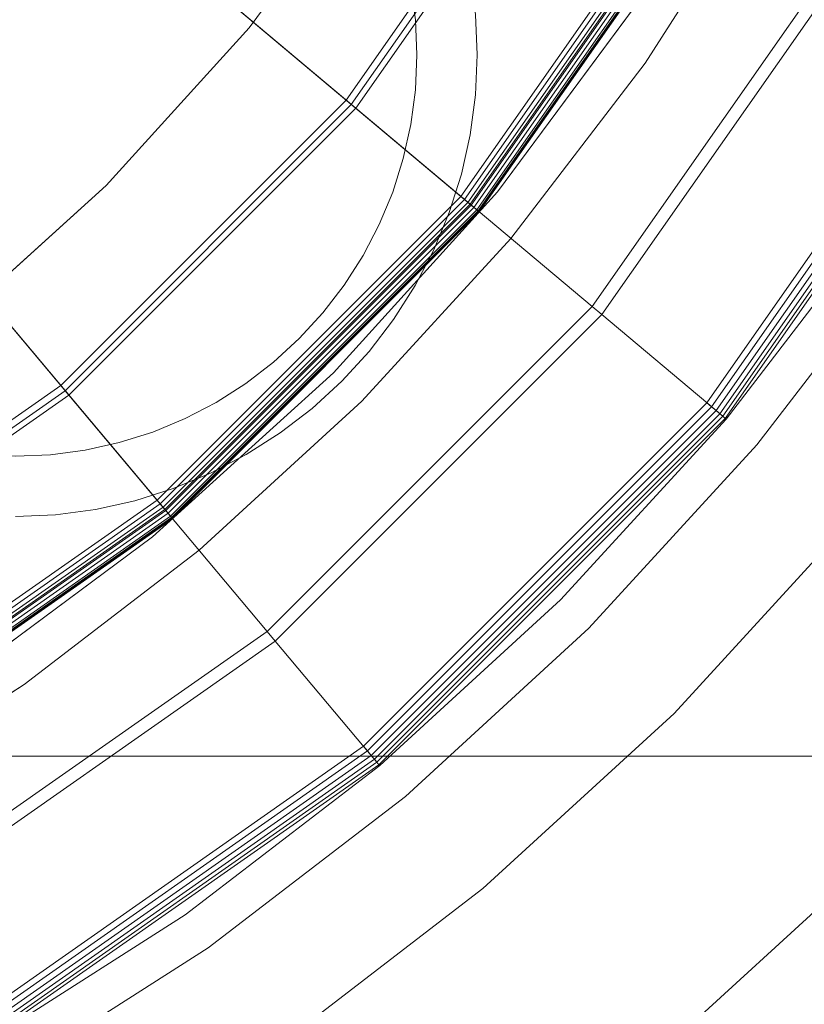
# Model space of a CAD drawing. Header units: inches. Extents: x -412 to -304, y -62 to 18.
# Tile 109 of 256: x -357.364 to -356.979, y -48.231 to -47.748. Entities that reach past the tile are written whole.
import ezdxf

# ---------------------------------------------------------------- set-up
doc = ezdxf.new("R2010")
doc.units = ezdxf.units.IN
doc.header["$LTSCALE"] = 32
doc.header["$MEASUREMENT"] = 0
for name, color, linetype, lineweight in [('Black', 7, 'Continuous', 18), ('DashLine', 7, 'Continuous', 13), ('Drawing', 7, 'Continuous', 18), ('Metal_HtAdjMech', 7, 'Continuous', 18), ('Metal_MP', 7, 'Continuous', 5), ('None', 7, 'Continuous', 18), ('SolidLine', 7, 'Continuous', 15), ('TIMotion-Frame', 7, 'Continuous', 18), ('Wood_1-H', 7, 'Continuous', 13)]:
    doc.layers.add(name, color=color, linetype=linetype, lineweight=lineweight)

# ---------------------------------------------------------------- blocks, each defined once
blk = doc.blocks.new('Group-20')
at = {"layer": 'Black'}
for points in [[(-34.54794, 16.53613, 28.9791), (34.54794, 16.53613, 28.9791), (34.54794, -16.53613, 28.9791), (-34.54794, -16.53613, 28.9791)], [(-34.54794, 16.53613, 27.70079), (34.54794, 16.53613, 27.70079), (34.54794, -16.53613, 27.70079), (-34.54794, -16.53613, 27.70079)]]:
    blk.add_3dface(points, dxfattribs=at)
at = {"layer": 'Wood_1-H'}
for points in [[(-35.96494, 17.95313, 28.99879), (35.96494, 17.95313, 28.99879), (35.96494, -17.95313, 28.99879), (-35.96494, -17.95313, 28.99879)], [(-35.96494, 17.95313, 28.9791), (35.96494, 17.95313, 28.9791), (35.96494, -17.95313, 28.9791), (-35.96494, -17.95313, 28.9791)]]:
    blk.add_3dface(points, dxfattribs=at)
blk = doc.blocks.new('MPHtAdjColumn (3D)')
at = {"layer": 'Metal_HtAdjMech'}
for points in [[(-0.88536, 1.05513, 23.66289), (-0.68868, 1.19284, 23.66289), (-0.68789, 1.19147, 23.65699), (-0.88434, 1.05391, 23.65699)], [(-0.88536, 1.05513, 23.69544), (-0.68868, 1.19284, 23.69544), (-0.68868, 1.19284, 23.66289), (-0.88536, 1.05513, 23.66289)], [(-0.88434, 1.05391, 23.70135), (-0.68789, 1.19147, 23.70135), (-0.68868, 1.19284, 23.69544), (-0.88536, 1.05513, 23.69544)], [(-0.88434, 1.05391, 23.65699), (-0.68789, 1.19147, 23.65699), (-0.68696, 1.18984, 23.65454), (-0.88313, 1.05248, 23.65454)], [(-0.88156, 1.0506, 23.70567), (-0.68573, 1.18773, 23.70567), (-0.68789, 1.19147, 23.70135), (-0.88434, 1.05391, 23.70135)], [(-0.88313, 1.05248, 23.65454), (-0.68696, 1.18984, 23.65454), (-0.68573, 1.18773, 23.65267), (-0.88156, 1.0506, 23.65267)], [(-0.88156, 1.0506, 23.65267), (-0.68573, 1.18773, 23.65267), (-0.68431, 1.18526, 23.65149), (-0.87973, 1.04842, 23.65149)], [(-0.83454, 0.99457, 23.74793), (-0.64916, 1.12437, 23.74793), (-0.68573, 1.18773, 23.70567), (-0.88156, 1.0506, 23.70567)], [(-0.87973, 1.04842, 23.65149), (-0.68431, 1.18526, 23.65149), (-0.68278, 1.18261, 23.65108), (-0.87777, 1.04608, 23.65108)], [(-0.83055, 0.98981, 23.74951), (-0.64605, 1.119, 23.74951), (-0.64916, 1.12437, 23.74793), (-0.83454, 0.99457, 23.74793)], [(0, 0, 23.74951), (-0.64605, 1.119, 23.74951), (-0.83055, 0.98981, 23.74951)], [(-1.05513, 0.88536, 23.66289), (-0.88536, 1.05513, 23.66289), (-0.88434, 1.05391, 23.65699), (-1.05391, 0.88434, 23.65699)], [(-1.05513, 0.88536, 23.69544), (-0.88536, 1.05513, 23.69544), (-0.88536, 1.05513, 23.66289), (-1.05513, 0.88536, 23.66289)], [(-1.05391, 0.88434, 23.70135), (-0.88434, 1.05391, 23.70135), (-0.88536, 1.05513, 23.69544), (-1.05513, 0.88536, 23.69544)], [(-1.05391, 0.88434, 23.65699), (-0.88434, 1.05391, 23.65699), (-0.88313, 1.05248, 23.65454), (-1.05248, 0.88313, 23.65454)], [(-1.0506, 0.88156, 23.70567), (-0.88156, 1.0506, 23.70567), (-0.88434, 1.05391, 23.70135), (-1.05391, 0.88434, 23.70135)], [(-1.05248, 0.88313, 23.65454), (-0.88313, 1.05248, 23.65454), (-0.88156, 1.0506, 23.65267), (-1.0506, 0.88156, 23.65267)], [(-1.0506, 0.88156, 23.65267), (-0.88156, 1.0506, 23.65267), (-0.87973, 1.04842, 23.65149), (-1.04842, 0.87973, 23.65149)], [(-0.99457, 0.83454, 23.74793), (-0.83454, 0.99457, 23.74793), (-0.88156, 1.0506, 23.70567), (-1.0506, 0.88156, 23.70567)], [(-1.04842, 0.87973, 23.65149), (-0.87973, 1.04842, 23.65149), (-0.87777, 1.04608, 23.65108), (-1.04608, 0.87777, 23.65108)], [(-0.98981, 0.83055, 23.74951), (-0.83055, 0.98981, 23.74951), (-0.83454, 0.99457, 23.74793), (-0.99457, 0.83454, 23.74793)], [(0, 0, 23.74951), (-0.83055, 0.98981, 23.74951), (-0.98981, 0.83055, 23.74951)], [(-1.19284, 0.68868, 23.66289), (-1.05513, 0.88536, 23.66289), (-1.05391, 0.88434, 23.65699), (-1.19147, 0.68789, 23.65699)], [(-1.19284, 0.68868, 23.69544), (-1.05513, 0.88536, 23.69544), (-1.05513, 0.88536, 23.66289), (-1.19284, 0.68868, 23.66289)], [(-1.19147, 0.68789, 23.70135), (-1.05391, 0.88434, 23.70135), (-1.05513, 0.88536, 23.69544), (-1.19284, 0.68868, 23.69544)], [(-1.19147, 0.68789, 23.65699), (-1.05391, 0.88434, 23.65699), (-1.05248, 0.88313, 23.65454), (-1.18984, 0.68696, 23.65454)], [(-1.18773, 0.68573, 23.70567), (-1.0506, 0.88156, 23.70567), (-1.05391, 0.88434, 23.70135), (-1.19147, 0.68789, 23.70135)], [(-1.18984, 0.68696, 23.65454), (-1.05248, 0.88313, 23.65454), (-1.0506, 0.88156, 23.65267), (-1.18773, 0.68573, 23.65267)], [(-1.18773, 0.68573, 23.65267), (-1.0506, 0.88156, 23.65267), (-1.04842, 0.87973, 23.65149), (-1.18526, 0.68431, 23.65149)], [(-1.12437, 0.64916, 23.74793), (-0.99457, 0.83454, 23.74793), (-1.0506, 0.88156, 23.70567), (-1.18773, 0.68573, 23.70567)], [(-1.18526, 0.68431, 23.65149), (-1.04842, 0.87973, 23.65149), (-1.04608, 0.87777, 23.65108), (-1.18261, 0.68278, 23.65108)], [(-1.119, 0.64605, 23.74951), (-0.98981, 0.83055, 23.74951), (-0.99457, 0.83454, 23.74793), (-1.12437, 0.64916, 23.74793)], [(0, 0, 23.74951), (-0.98981, 0.83055, 23.74951), (-1.119, 0.64605, 23.74951)]]:
    blk.add_3dface(points, dxfattribs=at)
for points, invisible_edges in [([(-0.79036, 1.12875, 2.90305), (-0.68898, 1.19334, 2.90305), (-0.70711, 0.90396, 2.90305), (-0.72426, 0.90321, 2.90305)], 10), ([(-0.71133, 1.01588, 23.65108), (-0.62008, 1.07401, 23.65108), (-0.68898, 1.19334, 23.65108), (-0.79036, 1.12875, 23.65108)], 10), ([(-0.68995, 0.90321, 2.90305), (-0.70711, 0.90396, 2.90305), (-0.68898, 1.19334, 2.90305)], 10), ([(-0.88573, 1.05557, 2.90305), (-0.79036, 1.12875, 2.90305), (-0.75806, 0.89725, 2.90305), (-0.77443, 0.89209, 2.90305)], 10), ([(-0.88573, 1.05557, 2.90305), (-0.88573, 1.05557, 23.65108), (-0.79036, 1.12875, 23.65108), (-0.79036, 1.12875, 2.90305)], 5), ([(-0.79036, 1.12875, 23.65108), (-0.88573, 1.05557, 23.65108), (-0.79716, 0.95002, 23.65108), (-0.71133, 1.01588, 23.65108)], 10), ([(-0.72426, 0.90321, 2.90305), (-0.74129, 0.90097, 2.90305), (-0.79036, 1.12875, 2.90305)], 10), ([(-0.74129, 0.90097, 2.90305), (-0.75806, 0.89725, 2.90305), (-0.79036, 1.12875, 2.90305)], 10), ([(-0.68995, 0.90321, 3.18202), (-0.67292, 0.90097, 3.18202), (-0.62008, 1.07401, 3.18202), (-0.71133, 1.01588, 3.18202)], 10), ([(-0.62008, 1.07401, 3.18202), (-0.62008, 1.07401, 23.65108), (-0.71133, 1.01588, 23.65108), (-0.71133, 1.01588, 3.18202)], 5), ([(-0.97436, 0.97436, 2.90305), (-0.88573, 1.05557, 2.90305), (-0.82002, 0.86836, 2.90305), (-0.83364, 0.8579, 2.90305)], 10), ([(-0.97436, 0.97436, 2.90305), (-0.97436, 0.97436, 23.65108), (-0.88573, 1.05557, 23.65108), (-0.88573, 1.05557, 2.90305)], 5), ([(-0.87692, 0.87692, 23.65108), (-0.79716, 0.95002, 23.65108), (-0.88573, 1.05557, 23.65108), (-0.97436, 0.97436, 23.65108)], 10), ([(-0.88573, 1.05557, 2.90305), (-0.7903, 0.88551, 2.90305), (-0.80553, 0.87758, 2.90305)], 9), ([(-0.77443, 0.89209, 2.90305), (-0.7903, 0.88551, 2.90305), (-0.88573, 1.05557, 2.90305)], 10), ([(-0.80553, 0.87758, 2.90305), (-0.82002, 0.86836, 2.90305), (-0.88573, 1.05557, 2.90305)], 10), ([(-0.75806, 0.89725, 3.18202), (-0.74129, 0.90097, 3.18202), (-0.71133, 1.01588, 3.18202), (-0.79716, 0.95002, 3.18202)], 10), ([(-0.71133, 1.01588, 3.18202), (-0.71133, 1.01588, 23.65108), (-0.79716, 0.95002, 23.65108), (-0.79716, 0.95002, 3.18202)], 5), ([(-0.71133, 1.01588, 3.18202), (-0.74129, 0.90097, 3.18202), (-0.72426, 0.90321, 3.18202)], 9), ([(-0.72426, 0.90321, 3.18202), (-0.70711, 0.90396, 3.18202), (-0.71133, 1.01588, 3.18202)], 10), ([(-0.71133, 1.01588, 3.18202), (-0.70711, 0.90396, 3.18202), (-0.68995, 0.90321, 3.18202)], 9), ([(-1.05557, 0.88573, 2.90305), (-0.97436, 0.97436, 2.90305), (-0.8579, 0.83364, 2.90305), (-0.86836, 0.82002, 2.90305)], 10), ([(-1.05557, 0.88573, 2.90305), (-1.05557, 0.88573, 23.65108), (-0.97436, 0.97436, 23.65108), (-0.97436, 0.97436, 2.90305)], 5), ([(-0.97436, 0.97436, 23.65108), (-1.05557, 0.88573, 23.65108), (-0.95002, 0.79716, 23.65108), (-0.87692, 0.87692, 23.65108)], 10), ([(-0.83364, 0.8579, 2.90305), (-0.8463, 0.8463, 2.90305), (-0.97436, 0.97436, 2.90305)], 10), ([(-0.8463, 0.8463, 2.90305), (-0.8579, 0.83364, 2.90305), (-0.97436, 0.97436, 2.90305)], 10), ([(-0.79716, 0.95002, 3.18202), (-0.87692, 0.87692, 3.18202), (-0.82002, 0.86836, 3.18202), (-0.80553, 0.87758, 3.18202)], 10), ([(-0.79716, 0.95002, 3.18202), (-0.79716, 0.95002, 23.65108), (-0.87692, 0.87692, 23.65108), (-0.87692, 0.87692, 3.18202)], 5), ([(-0.80553, 0.87758, 3.18202), (-0.7903, 0.88551, 3.18202), (-0.79716, 0.95002, 3.18202)], 10), ([(-0.79716, 0.95002, 3.18202), (-0.77443, 0.89209, 3.18202), (-0.75806, 0.89725, 3.18202)], 9), ([(-0.79716, 0.95002, 3.18202), (-0.7903, 0.88551, 3.18202), (-0.77443, 0.89209, 3.18202)], 9), ([(-0.72426, 0.90321, 2.90305), (-0.72426, 0.90321, 3.18202), (-0.74129, 0.90097, 3.18202), (-0.74129, 0.90097, 2.90305)], 5), ([(-0.70711, 0.90396, 2.90305), (-0.70711, 0.90396, 3.18202), (-0.72426, 0.90321, 3.18202), (-0.72426, 0.90321, 2.90305)], 5), ([(-0.68995, 0.90321, 2.90305), (-0.68995, 0.90321, 3.18202), (-0.70711, 0.90396, 3.18202), (-0.70711, 0.90396, 2.90305)], 5), ([(-0.74129, 0.90097, 2.90305), (-0.74129, 0.90097, 3.18202), (-0.75806, 0.89725, 3.18202), (-0.75806, 0.89725, 2.90305)], 5), ([(-0.75806, 0.89725, 2.90305), (-0.75806, 0.89725, 3.18202), (-0.77443, 0.89209, 3.18202), (-0.77443, 0.89209, 2.90305)], 5), ([(-0.77443, 0.89209, 2.90305), (-0.77443, 0.89209, 3.18202), (-0.7903, 0.88551, 3.18202), (-0.7903, 0.88551, 2.90305)], 5), ([(-1.12875, 0.79036, 2.90305), (-1.05557, 0.88573, 2.90305), (-0.89209, 0.77443, 2.90305), (-0.89725, 0.75806, 2.90305)], 10), ([(-1.12875, 0.79036, 2.90305), (-1.12875, 0.79036, 23.65108), (-1.05557, 0.88573, 23.65108), (-1.05557, 0.88573, 2.90305)], 5), ([(-1.05557, 0.88573, 23.65108), (-1.12875, 0.79036, 23.65108), (-1.01588, 0.71133, 23.65108), (-0.95002, 0.79716, 23.65108)], 10), ([(-1.05557, 0.88573, 2.90305), (-0.87758, 0.80553, 2.90305), (-0.88551, 0.7903, 2.90305)], 9), ([(-0.88551, 0.7903, 2.90305), (-0.89209, 0.77443, 2.90305), (-1.05557, 0.88573, 2.90305)], 10), ([(-0.86836, 0.82002, 2.90305), (-0.87758, 0.80553, 2.90305), (-1.05557, 0.88573, 2.90305)], 10), ([(-0.7903, 0.88551, 2.90305), (-0.7903, 0.88551, 3.18202), (-0.80553, 0.87758, 3.18202), (-0.80553, 0.87758, 2.90305)], 5), ([(-0.87758, 0.80553, 3.18202), (-0.86836, 0.82002, 3.18202), (-0.87692, 0.87692, 3.18202), (-0.95002, 0.79716, 3.18202)], 10), ([(-0.87692, 0.87692, 3.18202), (-0.87692, 0.87692, 23.65108), (-0.95002, 0.79716, 23.65108), (-0.95002, 0.79716, 3.18202)], 5), ([(-0.87692, 0.87692, 3.18202), (-0.8579, 0.83364, 3.18202), (-0.8463, 0.8463, 3.18202)], 9), ([(-0.87692, 0.87692, 3.18202), (-0.86836, 0.82002, 3.18202), (-0.8579, 0.83364, 3.18202)], 9), ([(-0.87692, 0.87692, 3.18202), (-0.83364, 0.8579, 3.18202), (-0.82002, 0.86836, 3.18202)], 9), ([(-0.8463, 0.8463, 3.18202), (-0.83364, 0.8579, 3.18202), (-0.87692, 0.87692, 3.18202)], 10), ([(-0.80553, 0.87758, 2.90305), (-0.80553, 0.87758, 3.18202), (-0.82002, 0.86836, 3.18202), (-0.82002, 0.86836, 2.90305)], 5), ([(-0.82002, 0.86836, 2.90305), (-0.82002, 0.86836, 3.18202), (-0.83364, 0.8579, 3.18202), (-0.83364, 0.8579, 2.90305)], 5), ([(-0.83364, 0.8579, 2.90305), (-0.83364, 0.8579, 3.18202), (-0.8463, 0.8463, 3.18202), (-0.8463, 0.8463, 2.90305)], 5), ([(-0.8463, 0.8463, 2.90305), (-0.8463, 0.8463, 3.18202), (-0.8579, 0.83364, 3.18202), (-0.8579, 0.83364, 2.90305)], 5), ([(-0.8579, 0.83364, 2.90305), (-0.8579, 0.83364, 3.18202), (-0.86836, 0.82002, 3.18202), (-0.86836, 0.82002, 2.90305)], 5), ([(-0.86836, 0.82002, 2.90305), (-0.86836, 0.82002, 3.18202), (-0.87758, 0.80553, 3.18202), (-0.87758, 0.80553, 2.90305)], 5), ([(-0.88551, 0.7903, 3.18202), (-0.87758, 0.80553, 3.18202), (-0.95002, 0.79716, 3.18202)], 10), ([(-0.87758, 0.80553, 2.90305), (-0.87758, 0.80553, 3.18202), (-0.88551, 0.7903, 3.18202), (-0.88551, 0.7903, 2.90305)], 5), ([(-0.95002, 0.79716, 3.18202), (-1.01588, 0.71133, 3.18202), (-0.90097, 0.74129, 3.18202), (-0.89725, 0.75806, 3.18202)], 10), ([(-0.95002, 0.79716, 3.18202), (-0.95002, 0.79716, 23.65108), (-1.01588, 0.71133, 23.65108), (-1.01588, 0.71133, 3.18202)], 5), ([(-0.95002, 0.79716, 3.18202), (-0.89209, 0.77443, 3.18202), (-0.88551, 0.7903, 3.18202)], 9), ([(-0.89725, 0.75806, 3.18202), (-0.89209, 0.77443, 3.18202), (-0.95002, 0.79716, 3.18202)], 10), ([(-0.90321, 0.72426, 2.90305), (-0.90396, 0.70711, 2.90305), (-1.19334, 0.68898, 2.90305), (-1.12875, 0.79036, 2.90305)], 10), ([(-1.19334, 0.68898, 2.90305), (-1.19334, 0.68898, 23.65108), (-1.12875, 0.79036, 23.65108), (-1.12875, 0.79036, 2.90305)], 5), ([(-1.12875, 0.79036, 23.65108), (-1.19334, 0.68898, 23.65108), (-1.07401, 0.62008, 23.65108), (-1.01588, 0.71133, 23.65108)], 10), ([(-1.12875, 0.79036, 2.90305), (-0.89725, 0.75806, 2.90305), (-0.90097, 0.74129, 2.90305)], 9), ([(-0.90097, 0.74129, 2.90305), (-0.90321, 0.72426, 2.90305), (-1.12875, 0.79036, 2.90305)], 10), ([(-0.88551, 0.7903, 2.90305), (-0.88551, 0.7903, 3.18202), (-0.89209, 0.77443, 3.18202), (-0.89209, 0.77443, 2.90305)], 5), ([(-0.89209, 0.77443, 2.90305), (-0.89209, 0.77443, 3.18202), (-0.89725, 0.75806, 3.18202), (-0.89725, 0.75806, 2.90305)], 5), ([(-0.89725, 0.75806, 2.90305), (-0.89725, 0.75806, 3.18202), (-0.90097, 0.74129, 3.18202), (-0.90097, 0.74129, 2.90305)], 5), ([(-0.90321, 0.72426, 3.18202), (-0.90097, 0.74129, 3.18202), (-1.01588, 0.71133, 3.18202)], 10), ([(-0.90097, 0.74129, 2.90305), (-0.90097, 0.74129, 3.18202), (-0.90321, 0.72426, 3.18202), (-0.90321, 0.72426, 2.90305)], 5), ([(-0.90396, 0.70711, 3.18202), (-0.90321, 0.72426, 3.18202), (-1.01588, 0.71133, 3.18202)], 10), ([(-0.90321, 0.72426, 2.90305), (-0.90321, 0.72426, 3.18202), (-0.90396, 0.70711, 3.18202), (-0.90396, 0.70711, 2.90305)], 5), ([(-1.01588, 0.71133, 3.18202), (-1.07401, 0.62008, 3.18202), (-0.90097, 0.67292, 3.18202), (-0.90321, 0.68995, 3.18202)], 10), ([(-1.01588, 0.71133, 3.18202), (-1.01588, 0.71133, 23.65108), (-1.07401, 0.62008, 23.65108), (-1.07401, 0.62008, 3.18202)], 5), ([(-1.01588, 0.71133, 3.18202), (-0.90321, 0.68995, 3.18202), (-0.90396, 0.70711, 3.18202)], 9)]:
    blk.add_3dface(points, dxfattribs=dict(at, invisible_edges=invisible_edges))
at = {"layer": 'Metal_MP'}
for points, invisible_edges in [([(-0.6678, 0.93005, 2.76919), (-0.68738, 0.93262, 2.76919), (-0.69095, 1.48176, 2.76919), (-0.55918, 1.53634, 2.76919)], 10), ([(-0.70711, 0.93348, 2.90305), (-0.68738, 0.93262, 2.90305), (-0.65184, 1.49938, 2.90305), (-0.69043, 1.48067, 2.90305)], 10), ([(-0.70711, 0.93348, 2.76919), (-0.72684, 0.93262, 2.76919), (-0.81747, 1.4159, 2.76919), (-0.69095, 1.48176, 2.76919)], 10), ([(-0.69095, 1.48176, 2.76919), (-0.68738, 0.93262, 2.76919), (-0.70711, 0.93348, 2.76919)], 9), ([(-0.69043, 1.48067, 2.90305), (-0.77399, 1.44015, 2.90305), (-0.72684, 0.93262, 2.90305), (-0.70711, 0.93348, 2.90305)], 10), ([(-0.74642, 0.93005, 2.90305), (-0.72684, 0.93262, 2.90305), (-0.77399, 1.44015, 2.90305), (-0.81681, 1.41479, 2.90305)], 10), ([(-0.93776, 1.33926, 2.76919), (-0.81747, 1.4159, 2.76919), (-0.74642, 0.93005, 2.76919), (-0.7657, 0.92577, 2.76919)], 10), ([(-0.7657, 0.92577, 2.90305), (-0.74642, 0.93005, 2.90305), (-0.81681, 1.41479, 2.90305), (-0.89034, 1.37124, 2.90305)], 10), ([(-0.81747, 1.4159, 2.76919), (-0.72684, 0.93262, 2.76919), (-0.74642, 0.93005, 2.76919)], 9), ([(-0.89034, 1.37124, 2.90305), (-0.93697, 1.33815, 2.90305), (-0.78453, 0.91983, 2.90305), (-0.7657, 0.92577, 2.90305)], 10), ([(-0.80278, 0.91227, 2.76919), (-0.8203, 0.90316, 2.76919), (-1.05092, 1.25243, 2.76919), (-0.93776, 1.33926, 2.76919)], 10), ([(-0.80278, 0.91227, 2.90305), (-0.78453, 0.91983, 2.90305), (-0.93697, 1.33815, 2.90305), (-1.00092, 1.29276, 2.90305)], 10), ([(-0.93776, 1.33926, 2.76919), (-0.78453, 0.91983, 2.76919), (-0.80278, 0.91227, 2.76919)], 9), ([(-0.7657, 0.92577, 2.76919), (-0.78453, 0.91983, 2.76919), (-0.93776, 1.33926, 2.76919)], 10), ([(-1.00092, 1.29276, 2.90305), (-1.05002, 1.25137, 2.90305), (-0.8203, 0.90316, 2.90305), (-0.80278, 0.91227, 2.90305)], 10), ([(-0.83695, 0.89254, 2.76919), (-0.85262, 0.88052, 2.76919), (-1.15608, 1.15608, 2.76919), (-1.05092, 1.25243, 2.76919)], 10), ([(-1.05002, 1.25137, 2.90305), (-1.10449, 1.20546, 2.90305), (-0.85262, 0.88052, 2.90305), (-0.83695, 0.89254, 2.90305)], 10), ([(-1.05092, 1.25243, 2.76919), (-0.8203, 0.90316, 2.76919), (-0.83695, 0.89254, 2.76919)], 9), ([(-0.83695, 0.89254, 2.90305), (-0.8203, 0.90316, 2.90305), (-1.05002, 1.25137, 2.90305)], 10), ([(-1.25243, 1.05092, 23.4936), (-1.15608, 1.15608, 23.4936), (-1.24027, 1.24027, 23.4936), (-1.34364, 1.12745, 23.4936)], 10), ([(-1.34364, 1.12745, 2.3125), (-1.24027, 1.24027, 2.3125), (-1.15608, 1.15608, 2.3125), (-1.25243, 1.05092, 2.3125)], 10), ([(-1.10449, 1.20546, 2.90305), (-1.15509, 1.15509, 2.90305), (-0.86718, 0.86718, 2.90305), (-0.85262, 0.88052, 2.90305)], 10), ([(-1.20045, 1.10994, 2.90305), (-1.15608, 1.15608, 23.4936), (-1.25243, 1.05092, 23.4936)], 9), ([(-1.25243, 1.05092, 2.76919), (-1.25243, 1.05092, 2.3125), (-1.15608, 1.15608, 2.3125), (-1.15608, 1.15608, 2.76919)], 5), ([(-1.25243, 1.05092, 2.76919), (-1.15608, 1.15608, 2.76919), (-0.88052, 0.85262, 2.76919), (-0.89254, 0.83695, 2.76919)], 10), ([(-0.88052, 0.85262, 2.90305), (-0.86718, 0.86718, 2.90305), (-1.15509, 1.15509, 2.90305), (-1.20045, 1.10994, 2.90305)], 10), ([(-1.15608, 1.15608, 2.76919), (-0.86718, 0.86718, 2.76919), (-0.88052, 0.85262, 2.76919)], 9), ([(-0.85262, 0.88052, 2.76919), (-0.86718, 0.86718, 2.76919), (-1.15608, 1.15608, 2.76919)], 10), ([(-0.89254, 0.83695, 2.90305), (-0.88052, 0.85262, 2.90305), (-1.20045, 1.10994, 2.90305), (-1.2514, 1.05004, 2.90305)], 10), ([(-0.90316, 0.8203, 2.76919), (-0.91227, 0.80278, 2.76919), (-1.33926, 0.93776, 2.76919), (-1.25243, 1.05092, 2.76919)], 10), ([(-1.2514, 1.05004, 2.90305), (-1.28837, 1.00656, 2.90305), (-0.91227, 0.80278, 2.90305), (-0.90316, 0.8203, 2.90305)], 10), ([(-1.25243, 1.05092, 2.76919), (-0.89254, 0.83695, 2.76919), (-0.90316, 0.8203, 2.76919)], 9), ([(-0.90316, 0.8203, 2.90305), (-0.89254, 0.83695, 2.90305), (-1.2514, 1.05004, 2.90305)], 10), ([(-0.91983, 0.78453, 2.90305), (-0.91227, 0.80278, 2.90305), (-1.28837, 1.00656, 2.90305), (-1.33821, 0.93701, 2.90305)], 10), ([(-0.92577, 0.7657, 2.76919), (-0.93005, 0.74642, 2.76919), (-1.4159, 0.81747, 2.76919), (-1.33926, 0.93776, 2.76919)], 10), ([(-0.92577, 0.7657, 2.90305), (-0.91983, 0.78453, 2.90305), (-1.33821, 0.93701, 2.90305), (-1.36717, 0.89659, 2.90305)], 10), ([(-1.33926, 0.93776, 2.76919), (-0.91983, 0.78453, 2.76919), (-0.92577, 0.7657, 2.76919)], 9), ([(-1.33926, 0.93776, 2.76919), (-0.91227, 0.80278, 2.76919), (-0.91983, 0.78453, 2.76919)], 9), ([(-0.72684, 0.93262, 2.76919), (-0.72684, 0.93262, 2.90305), (-0.74642, 0.93005, 2.90305), (-0.74642, 0.93005, 2.76919)], 5), ([(-0.70711, 0.93348, 2.76919), (-0.70711, 0.93348, 2.90305), (-0.72684, 0.93262, 2.90305), (-0.72684, 0.93262, 2.76919)], 5), ([(-0.68738, 0.93262, 2.76919), (-0.68738, 0.93262, 2.90305), (-0.70711, 0.93348, 2.90305), (-0.70711, 0.93348, 2.76919)], 5), ([(-0.74642, 0.93005, 2.76919), (-0.74642, 0.93005, 2.90305), (-0.7657, 0.92577, 2.90305), (-0.7657, 0.92577, 2.76919)], 5), ([(-0.7657, 0.92577, 2.76919), (-0.7657, 0.92577, 2.90305), (-0.78453, 0.91983, 2.90305), (-0.78453, 0.91983, 2.76919)], 5), ([(-0.78453, 0.91983, 2.76919), (-0.78453, 0.91983, 2.90305), (-0.80278, 0.91227, 2.90305), (-0.80278, 0.91227, 2.76919)], 5), ([(-0.80278, 0.91227, 2.76919), (-0.80278, 0.91227, 2.90305), (-0.8203, 0.90316, 2.90305), (-0.8203, 0.90316, 2.76919)], 5), ([(-0.8203, 0.90316, 2.76919), (-0.8203, 0.90316, 2.90305), (-0.83695, 0.89254, 2.90305), (-0.83695, 0.89254, 2.76919)], 5), ([(-1.36717, 0.89659, 2.90305), (-1.41486, 0.81685, 2.90305), (-0.93005, 0.74642, 2.90305), (-0.92577, 0.7657, 2.90305)], 10), ([(-0.83695, 0.89254, 2.76919), (-0.83695, 0.89254, 2.90305), (-0.85262, 0.88052, 2.90305), (-0.85262, 0.88052, 2.76919)], 5), ([(-0.85262, 0.88052, 2.76919), (-0.85262, 0.88052, 2.90305), (-0.86718, 0.86718, 2.90305), (-0.86718, 0.86718, 2.76919)], 5), ([(-0.86718, 0.86718, 2.76919), (-0.86718, 0.86718, 2.90305), (-0.88052, 0.85262, 2.90305), (-0.88052, 0.85262, 2.76919)], 5), ([(-0.88052, 0.85262, 2.76919), (-0.88052, 0.85262, 2.90305), (-0.89254, 0.83695, 2.90305), (-0.89254, 0.83695, 2.76919)], 5), ([(-0.89254, 0.83695, 2.76919), (-0.89254, 0.83695, 2.90305), (-0.90316, 0.8203, 2.90305), (-0.90316, 0.8203, 2.76919)], 5), ([(-0.93262, 0.72684, 2.76919), (-0.93348, 0.70711, 2.76919), (-1.48176, 0.69095, 2.76919), (-1.4159, 0.81747, 2.76919)], 10), ([(-0.93262, 0.72684, 2.90305), (-0.93005, 0.74642, 2.90305), (-1.41486, 0.81685, 2.90305), (-1.43685, 0.7801, 2.90305)], 10), ([(-1.4159, 0.81747, 2.76919), (-0.93005, 0.74642, 2.76919), (-0.93262, 0.72684, 2.76919)], 9), ([(-0.90316, 0.8203, 2.76919), (-0.90316, 0.8203, 2.90305), (-0.91227, 0.80278, 2.90305), (-0.91227, 0.80278, 2.76919)], 5), ([(-0.91227, 0.80278, 2.76919), (-0.91227, 0.80278, 2.90305), (-0.91983, 0.78453, 2.90305), (-0.91983, 0.78453, 2.76919)], 5), ([(-0.91983, 0.78453, 2.76919), (-0.91983, 0.78453, 2.90305), (-0.92577, 0.7657, 2.90305), (-0.92577, 0.7657, 2.76919)], 5), ([(-0.93348, 0.70711, 2.90305), (-0.93262, 0.72684, 2.90305), (-1.43685, 0.7801, 2.90305), (-1.48079, 0.69048, 2.90305)], 10), ([(-0.92577, 0.7657, 2.76919), (-0.92577, 0.7657, 2.90305), (-0.93005, 0.74642, 2.90305), (-0.93005, 0.74642, 2.76919)], 5), ([(-0.93005, 0.74642, 2.76919), (-0.93005, 0.74642, 2.90305), (-0.93262, 0.72684, 2.90305), (-0.93262, 0.72684, 2.76919)], 5), ([(-0.93262, 0.72684, 2.76919), (-0.93262, 0.72684, 2.90305), (-0.93348, 0.70711, 2.90305), (-0.93348, 0.70711, 2.76919)], 5)]:
    blk.add_3dface(points, dxfattribs=dict(at, invisible_edges=invisible_edges))
blk = doc.blocks.new('MPHtAdjLeg-16 (3D)')
at = {"layer": 'DashLine', "color": 7}
blk.add_blockref('MPHtAdjColumn (3D)', (0, 0), dxfattribs=at)
blk = doc.blocks.new('MpHtAdjBase-3 (3D)')
at = {"layer": 'Black', "color": 7, "xscale": -1}
blk.add_blockref('MPHtAdjLeg-16 (3D)', (21.55512, 0), dxfattribs=at)
blk = doc.blocks.new('Group-21')
at = {"layer": 'Metal_HtAdjMech'}
for points, invisible_edges in [([(-1.2146, 0.11963, 23.90699), (-0.2381, 1.19702, 23.90699), (1.07636, 0.57533, 23.90699), (-1.2146, 0.11963, 23.90699)], 15), ([(-1.2146, 0.11963, 2.98179), (-0.2381, 1.19702, 2.98179), (1.07636, 0.57533, 2.98179), (-1.2146, 0.11963, 2.98179)], 15), ([(-0.2381, 1.19702, 23.90699), (0.57533, 1.07636, 23.90699), (1.07636, 0.57533, 23.90699), (-0.2381, 1.19702, 23.90699)], 15), ([(-0.2381, 1.19702, 2.98179), (0.57533, 1.07636, 2.98179), (1.07636, 0.57533, 2.98179), (-0.2381, 1.19702, 2.98179)], 15), ([(0.57533, 1.07636, 23.90699), (0.67806, 1.01479, 23.90699), (0.863, 0.863, 23.90699), (0.57533, 1.07636, 23.90699)], 14), ([(0.57533, 1.07636, 23.90699), (0.863, 0.863, 23.90699), (1.07636, 0.57533, 23.90699), (0.57533, 1.07636, 23.90699)], 15), ([(0.57533, 1.07636, 2.98179), (0.67806, 1.01479, 2.98179), (0.863, 0.863, 2.98179), (0.57533, 1.07636, 2.98179)], 14), ([(0.57533, 1.07636, 2.98179), (0.863, 0.863, 2.98179), (1.07636, 0.57533, 2.98179), (0.57533, 1.07636, 2.98179)], 15), ([(0.67806, 1.01479, 23.90699), (0.77426, 0.94344, 23.90699), (0.863, 0.863, 23.90699), (0.67806, 1.01479, 23.90699)], 12), ([(0.67806, 1.01479, 2.98179), (0.77426, 0.94344, 2.98179), (0.863, 0.863, 2.98179), (0.67806, 1.01479, 2.98179)], 12), ([(0.863, 0.863, 23.90699), (0.94344, 0.77426, 23.90699), (1.07636, 0.57533, 23.90699), (0.863, 0.863, 23.90699)], 14), ([(0.863, 0.863, 2.98179), (0.94344, 0.77426, 2.98179), (1.07636, 0.57533, 2.98179), (0.863, 0.863, 2.98179)], 14), ([(0.94344, 0.77426, 23.90699), (1.01479, 0.67806, 23.90699), (1.07636, 0.57533, 23.90699), (0.94344, 0.77426, 23.90699)], 12), ([(0.94344, 0.77426, 2.98179), (1.01479, 0.67806, 2.98179), (1.07636, 0.57533, 2.98179), (0.94344, 0.77426, 2.98179)], 12)]:
    blk.add_3dface(points, dxfattribs=dict(at, invisible_edges=invisible_edges))
for points in [[(0.60703, 1.0514, 23.96158), (0.78038, 0.93002, 23.96158), (0.78195, 0.93189, 23.9597), (0.60825, 1.05352, 23.9597)], [(0.60825, 1.05352, 23.91045), (0.78195, 0.93189, 23.91045), (0.7808, 0.93052, 23.90898), (0.60735, 1.05197, 23.90898)], [(0.60919, 1.05514, 23.91289), (0.78316, 0.93333, 23.91289), (0.78195, 0.93189, 23.91045), (0.60825, 1.05352, 23.91045)], [(0.60825, 1.05352, 23.9597), (0.78195, 0.93189, 23.9597), (0.78316, 0.93333, 23.95726), (0.60919, 1.05514, 23.95726)], [(0.60978, 1.05616, 23.91574), (0.78391, 0.93423, 23.91574), (0.78316, 0.93333, 23.91289), (0.60919, 1.05514, 23.91289)], [(0.60919, 1.05514, 23.95726), (0.78316, 0.93333, 23.95726), (0.78372, 0.934, 23.95539), (0.60962, 1.0559, 23.95539)], [(0.60962, 1.0559, 23.95539), (0.78372, 0.934, 23.95539), (0.78406, 0.9344, 23.9534), (0.60989, 1.05636, 23.9534)], [(0.60998, 1.05651, 23.9188), (0.78417, 0.93454, 23.9188), (0.78391, 0.93423, 23.91574), (0.60978, 1.05616, 23.91574)], [(0.60989, 1.05636, 23.9534), (0.78406, 0.9344, 23.9534), (0.78417, 0.93454, 23.95135), (0.60998, 1.05651, 23.95135)], [(0.60998, 1.05651, 23.95135), (0.78417, 0.93454, 23.95135), (0.78417, 0.93454, 23.9188), (0.60998, 1.05651, 23.9188)], [(0.57045, 0.98805, 24.00383), (0.73336, 0.87398, 24.00383), (0.78038, 0.93002, 23.96158), (0.60703, 1.0514, 23.96158)], [(0.60523, 1.04828, 23.90722), (0.77806, 0.92726, 23.90722), (0.77658, 0.9255, 23.90699), (0.60408, 1.04629, 23.90699)], [(0.60633, 1.0502, 23.90789), (0.77949, 0.92896, 23.90789), (0.77806, 0.92726, 23.90722), (0.60523, 1.04828, 23.90722)], [(0.60735, 1.05197, 23.90898), (0.7808, 0.93052, 23.90898), (0.77949, 0.92896, 23.90789), (0.60633, 1.0502, 23.90789)], [(0.60408, 1.04629, 23.90699), (0.77658, 0.9255, 23.90699), (0, 0, 23.90699)], [(0.77426, 0.94344, 2.98179), (0.77426, 0.94344, 23.90699), (0.67806, 1.01479, 23.90699), (0.67806, 1.01479, 2.98179)], [(0.56737, 0.98271, 24.00541), (0.72939, 0.86925, 24.00541), (0.73153, 0.8718, 24.00501), (0.56903, 0.98558, 24.00501)], [(0.56903, 0.98558, 24.00501), (0.73153, 0.8718, 24.00501), (0.73336, 0.87398, 24.00383), (0.57045, 0.98805, 24.00383)], [(0, 0, 24.00541), (0, 0, 24.00541), (0.72939, 0.86925, 24.00541), (0.56737, 0.98271, 24.00541)], [(0.863, 0.863, 2.98179), (0.863, 0.863, 23.90699), (0.77426, 0.94344, 23.90699), (0.77426, 0.94344, 2.98179)], [(0.78038, 0.93002, 23.96158), (0.93002, 0.78038, 23.96158), (0.93189, 0.78195, 23.9597), (0.78195, 0.93189, 23.9597)], [(0.78195, 0.93189, 23.91045), (0.93189, 0.78195, 23.91045), (0.93052, 0.7808, 23.90898), (0.7808, 0.93052, 23.90898)], [(0.78316, 0.93333, 23.91289), (0.93333, 0.78316, 23.91289), (0.93189, 0.78195, 23.91045), (0.78195, 0.93189, 23.91045)], [(0.78195, 0.93189, 23.9597), (0.93189, 0.78195, 23.9597), (0.93333, 0.78316, 23.95726), (0.78316, 0.93333, 23.95726)], [(0.78391, 0.93423, 23.91574), (0.93423, 0.78391, 23.91574), (0.93333, 0.78316, 23.91289), (0.78316, 0.93333, 23.91289)], [(0.78316, 0.93333, 23.95726), (0.93333, 0.78316, 23.95726), (0.934, 0.78372, 23.95539), (0.78372, 0.934, 23.95539)], [(0.78372, 0.934, 23.95539), (0.934, 0.78372, 23.95539), (0.9344, 0.78406, 23.9534), (0.78406, 0.9344, 23.9534)], [(0.78417, 0.93454, 23.9188), (0.93454, 0.78417, 23.9188), (0.93423, 0.78391, 23.91574), (0.78391, 0.93423, 23.91574)], [(0.78406, 0.9344, 23.9534), (0.9344, 0.78406, 23.9534), (0.93454, 0.78417, 23.95135), (0.78417, 0.93454, 23.95135)], [(0.78417, 0.93454, 23.95135), (0.93454, 0.78417, 23.95135), (0.93454, 0.78417, 23.9188), (0.78417, 0.93454, 23.9188)], [(0.73336, 0.87398, 24.00383), (0.87398, 0.73336, 24.00383), (0.93002, 0.78038, 23.96158), (0.78038, 0.93002, 23.96158)], [(0.77806, 0.92726, 23.90722), (0.92726, 0.77806, 23.90722), (0.9255, 0.77658, 23.90699), (0.77658, 0.9255, 23.90699)], [(0.77949, 0.92896, 23.90789), (0.92896, 0.77949, 23.90789), (0.92726, 0.77806, 23.90722), (0.77806, 0.92726, 23.90722)], [(0.7808, 0.93052, 23.90898), (0.93052, 0.7808, 23.90898), (0.92896, 0.77949, 23.90789), (0.77949, 0.92896, 23.90789)], [(0.77658, 0.9255, 23.90699), (0.9255, 0.77658, 23.90699), (0, 0, 23.90699)], [(0.73153, 0.8718, 24.00501), (0.8718, 0.73153, 24.00501), (0.87398, 0.73336, 24.00383), (0.73336, 0.87398, 24.00383)], [(0, 0, 24.00541), (0, 0, 24.00541), (0.86925, 0.72939, 24.00541), (0.72939, 0.86925, 24.00541)], [(0.72939, 0.86925, 24.00541), (0.86925, 0.72939, 24.00541), (0.8718, 0.73153, 24.00501), (0.73153, 0.8718, 24.00501)], [(0.94344, 0.77426, 2.98179), (0.94344, 0.77426, 23.90699), (0.863, 0.863, 23.90699), (0.863, 0.863, 2.98179)], [(0.93002, 0.78038, 23.96158), (1.0514, 0.60703, 23.96158), (1.05352, 0.60825, 23.9597), (0.93189, 0.78195, 23.9597)], [(0.93189, 0.78195, 23.91045), (1.05352, 0.60825, 23.91045), (1.05197, 0.60735, 23.90898), (0.93052, 0.7808, 23.90898)], [(0.93333, 0.78316, 23.91289), (1.05514, 0.60919, 23.91289), (1.05352, 0.60825, 23.91045), (0.93189, 0.78195, 23.91045)], [(0.93189, 0.78195, 23.9597), (1.05352, 0.60825, 23.9597), (1.05514, 0.60919, 23.95726), (0.93333, 0.78316, 23.95726)], [(0.93423, 0.78391, 23.91574), (1.05616, 0.60978, 23.91574), (1.05514, 0.60919, 23.91289), (0.93333, 0.78316, 23.91289)], [(0.93333, 0.78316, 23.95726), (1.05514, 0.60919, 23.95726), (1.0559, 0.60962, 23.95539), (0.934, 0.78372, 23.95539)], [(0.934, 0.78372, 23.95539), (1.0559, 0.60962, 23.95539), (1.05636, 0.60989, 23.9534), (0.9344, 0.78406, 23.9534)], [(0.93454, 0.78417, 23.9188), (1.05651, 0.60998, 23.9188), (1.05616, 0.60978, 23.91574), (0.93423, 0.78391, 23.91574)], [(0.9344, 0.78406, 23.9534), (1.05636, 0.60989, 23.9534), (1.05651, 0.60998, 23.95135), (0.93454, 0.78417, 23.95135)], [(0.93454, 0.78417, 23.95135), (1.05651, 0.60998, 23.95135), (1.05651, 0.60998, 23.9188), (0.93454, 0.78417, 23.9188)], [(0.87398, 0.73336, 24.00383), (0.98805, 0.57045, 24.00383), (1.0514, 0.60703, 23.96158), (0.93002, 0.78038, 23.96158)], [(0.92726, 0.77806, 23.90722), (1.04828, 0.60523, 23.90722), (1.04629, 0.60408, 23.90699), (0.9255, 0.77658, 23.90699)], [(0.92896, 0.77949, 23.90789), (1.0502, 0.60633, 23.90789), (1.04828, 0.60523, 23.90722), (0.92726, 0.77806, 23.90722)], [(0.93052, 0.7808, 23.90898), (1.05197, 0.60735, 23.90898), (1.0502, 0.60633, 23.90789), (0.92896, 0.77949, 23.90789)], [(0.9255, 0.77658, 23.90699), (1.04629, 0.60408, 23.90699), (0, 0, 23.90699)], [(1.01479, 0.67806, 2.98179), (1.01479, 0.67806, 23.90699), (0.94344, 0.77426, 23.90699), (0.94344, 0.77426, 2.98179)], [(0, 0, 24.00541), (0, 0, 24.00541), (0.98271, 0.56737, 24.00541), (0.86925, 0.72939, 24.00541)], [(0.86925, 0.72939, 24.00541), (0.98271, 0.56737, 24.00541), (0.98558, 0.56903, 24.00501), (0.8718, 0.73153, 24.00501)], [(0.8718, 0.73153, 24.00501), (0.98558, 0.56903, 24.00501), (0.98805, 0.57045, 24.00383), (0.87398, 0.73336, 24.00383)]]:
    blk.add_3dface(points, dxfattribs=at)
blk = doc.blocks.new('Group-22')
at = {"layer": 'Black', "color": 7}
blk.add_blockref('Group-21', (0, 0), dxfattribs=at)
blk = doc.blocks.new('MpHtAdjMidLeg (3D)')
at = {"layer": 'Black', "color": 7}
blk.add_blockref('Group-22', (0, 0), dxfattribs=at)
blk = doc.blocks.new('MPHtAdjLegCoverNoPower (3D)')
at = {"layer": 'Black'}
for points, invisible_edges in [([(1.08818, 1.29685, 23.67077), (0.97102, 1.38675, 23.67077), (0.80165, 1.14488, 23.67077), (0.89838, 1.07065, 23.67077)], 10), ([(1.19707, 1.19707, 23.67077), (1.08818, 1.29685, 23.67077), (0.89838, 1.07065, 23.67077), (0.98828, 0.98828, 23.67077)], 10), ([(1.20637, 1.01226, 23.4936), (1.11355, 1.11355, 23.4936), (1.25275, 1.25275, 23.4936), (1.35717, 1.1388, 23.4936)], 10), ([(1.03004, 1.03004, 22.23376), (0.93634, 1.11589, 22.23376), (1.01226, 1.20637, 22.23376), (1.11355, 1.11355, 22.23376)], 10), ([(0.98828, 0.98828, 23.67077), (1.07065, 0.89838, 23.67077), (1.29685, 1.08818, 23.67077), (1.19707, 1.19707, 23.67077)], 10), ([(0.83552, 1.19325, 23.4936), (0.93634, 1.11589, 23.4936), (0.89838, 1.07065, 23.4936), (0.80165, 1.14488, 23.4936)], 10), ([(0.89838, 1.07065, 23.4936), (0.89838, 1.07065, 23.67077), (0.80165, 1.14488, 23.67077), (0.80165, 1.14488, 23.4936)], 5), ([(0.98828, 0.98828, 23.4936), (0.89838, 1.07065, 23.4936), (0.93634, 1.11589, 23.4936), (1.03004, 1.03004, 23.4936)], 10), ([(1.03004, 1.03004, 22.23376), (1.03004, 1.03004, 23.4936), (0.93634, 1.11589, 23.4936), (0.93634, 1.11589, 22.23376)], 5), ([(1.11355, 1.11355, 22.23376), (1.20637, 1.01226, 22.23376), (1.11589, 0.93634, 22.23376), (1.03004, 1.03004, 22.23376)], 10), ([(1.11355, 1.11355, 22.23376), (1.11355, 1.11355, 23.4936), (1.20637, 1.01226, 23.4936), (1.20637, 1.01226, 22.23376)], 5), ([(1.38675, 0.97102, 23.67077), (1.29685, 1.08818, 23.67077), (1.07065, 0.89838, 23.67077), (1.14488, 0.80165, 23.67077)], 10), ([(0.98828, 0.98828, 23.4936), (0.98828, 0.98828, 23.67077), (0.89838, 1.07065, 23.67077), (0.89838, 1.07065, 23.4936)], 5), ([(1.03004, 1.03004, 23.4936), (1.11589, 0.93634, 23.4936), (1.07065, 0.89838, 23.4936), (0.98828, 0.98828, 23.4936)], 10), ([(1.11589, 0.93634, 22.23376), (1.11589, 0.93634, 23.4936), (1.03004, 1.03004, 23.4936), (1.03004, 1.03004, 22.23376)], 5), ([(1.20637, 1.01226, 22.23376), (1.29, 0.90327, 22.23376), (1.19325, 0.83552, 22.23376), (1.11589, 0.93634, 22.23376)], 10), ([(1.07065, 0.89838, 23.4936), (1.07065, 0.89838, 23.67077), (0.98828, 0.98828, 23.67077), (0.98828, 0.98828, 23.4936)], 5), ([(1.14488, 0.80165, 23.67077), (1.21039, 0.69882, 23.67077), (1.46611, 0.84646, 23.67077), (1.38675, 0.97102, 23.67077)], 10), ([(1.14488, 0.80165, 23.4936), (1.07065, 0.89838, 23.4936), (1.11589, 0.93634, 23.4936), (1.19325, 0.83552, 23.4936)], 10), ([(1.19325, 0.83552, 22.23376), (1.19325, 0.83552, 23.4936), (1.11589, 0.93634, 23.4936), (1.11589, 0.93634, 22.23376)], 5), ([(1.14488, 0.80165, 23.4936), (1.14488, 0.80165, 23.67077), (1.07065, 0.89838, 23.67077), (1.07065, 0.89838, 23.4936)], 5), ([(1.19325, 0.83552, 23.4936), (1.26153, 0.72835, 23.4936), (1.21039, 0.69882, 23.4936), (1.14488, 0.80165, 23.4936)], 10), ([(1.21039, 0.69882, 23.4936), (1.21039, 0.69882, 23.67077), (1.14488, 0.80165, 23.67077), (1.14488, 0.80165, 23.4936)], 5)]:
    blk.add_3dface(points, dxfattribs=dict(at, invisible_edges=invisible_edges))
blk = doc.blocks.new('TL9-Upper (3D)')
at = {"layer": 'TIMotion-Frame'}
for points in [[(-1.81112, -1.33858, -2.28346), (-1.81112, 5.49213, -2.28346), (1.81092, 5.49213, -2.28346), (1.81092, -1.33858, -2.28346)], [(-2.06693, -1.0315, -0.29528), (2.06693, -1.0315, -0.29528), (2.06693, 5.15748, -0.29528), (-2.06693, 5.15748, -0.29528)], [(0.88385, -0.59057, -22.34252), (0.88385, -0.59057, -2.28346), (0.8217, -0.67436, -2.28346), (0.8217, -0.67436, -22.34252)], [(0.8217, -0.67436, -22.34252), (0.8217, -0.67436, -2.28346), (0.75165, -0.75165, -2.28346), (0.75165, -0.75165, -22.34252)], [(0.75165, -0.75165, -22.34252), (0.75165, -0.75165, -2.28346), (0.67436, -0.8217, -2.28346), (0.67436, -0.8217, -22.34252)], [(-2.06693, -1.0315, -0.37402), (2.06693, -1.0315, -0.37402), (2.06693, -1.0315, -0.29528), (-2.06693, -1.0315, -0.29528)], [(-2.06693, -1.35827, -0.37402), (2.06693, -1.35827, -0.37402), (2.06693, -1.0315, -0.37402), (-2.06693, -1.0315, -0.37402)]]:
    blk.add_3dface(points, dxfattribs=at)
for points, invisible_edges in [([(-1.04257, -0.20738, -2.28346), (0.50109, -0.93748, -2.28346), (0.93748, 0.50109, -2.28346), (-1.04257, -0.20738, -2.28346)], 15), ([(-1.04257, -0.20738, -22.34252), (0.50109, -0.93748, -22.34252), (0.93748, 0.50109, -22.34252), (-1.04257, -0.20738, -22.34252)], 15), ([(0.50109, -0.93748, -2.28346), (1.04257, -0.20738, -2.28346), (0.93748, 0.50109, -2.28346), (0.50109, -0.93748, -2.28346)], 15), ([(0.50109, -0.93748, -22.34252), (1.04257, -0.20738, -22.34252), (0.93748, 0.50109, -22.34252), (0.50109, -0.93748, -22.34252)], 15), ([(0.50109, -0.93748, -2.28346), (0.88385, -0.59057, -2.28346), (1.04257, -0.20738, -2.28346), (0.50109, -0.93748, -2.28346)], 15), ([(0.50109, -0.93748, -22.34252), (0.88385, -0.59057, -22.34252), (1.04257, -0.20738, -22.34252), (0.50109, -0.93748, -22.34252)], 15), ([(0.50109, -0.93748, -2.28346), (0.67436, -0.8217, -2.28346), (0.88385, -0.59057, -2.28346), (0.50109, -0.93748, -2.28346)], 15), ([(0.50109, -0.93748, -22.34252), (0.67436, -0.8217, -22.34252), (0.88385, -0.59057, -22.34252), (0.50109, -0.93748, -22.34252)], 15), ([(0.67436, -0.8217, -2.28346), (0.75165, -0.75165, -2.28346), (0.88385, -0.59057, -2.28346), (0.67436, -0.8217, -2.28346)], 14), ([(0.67436, -0.8217, -22.34252), (0.75165, -0.75165, -22.34252), (0.88385, -0.59057, -22.34252), (0.67436, -0.8217, -22.34252)], 14), ([(0.75165, -0.75165, -2.28346), (0.8217, -0.67436, -2.28346), (0.88385, -0.59057, -2.28346), (0.75165, -0.75165, -2.28346)], 12), ([(0.75165, -0.75165, -22.34252), (0.8217, -0.67436, -22.34252), (0.88385, -0.59057, -22.34252), (0.75165, -0.75165, -22.34252)], 12)]:
    blk.add_3dface(points, dxfattribs=dict(at, invisible_edges=invisible_edges))
blk = doc.blocks.new('TEK04-Frame (3D)')
at = {"layer": 'DashLine', "color": 7, "rotation": 270}
blk.add_blockref('TL9-Upper (3D)', (-0.01952, 0, 0.21654), dxfattribs=at)
blk = doc.blocks.new('Group-23')
at = {"layer": 'None'}
blk.add_blockref('Group-20', (0, 0), dxfattribs=at)
at = {"layer": 'SolidLine', "color": 7}
for name, p in [('MpHtAdjBase-3 (3D)', (0, 0)), ('MPHtAdjLegCoverNoPower (3D)', (21.55512, 0)), ('MpHtAdjMidLeg (3D)', (21.55512, 0, 0.80906))]:
    blk.add_blockref(name, p, dxfattribs=at)
at = {"layer": 'SolidLine', "color": 7, "rotation": 180}
blk.add_blockref('TEK04-Frame (3D)', (21.55512, 0, 27.70079), dxfattribs=at)
blk = doc.blocks.new('MP Ht Adju Rect Table (3D)')
at = {"layer": 'None'}
blk.add_blockref('Group-23', (0, 0), dxfattribs=at)
at = {"layer": 'Drawing', "color": 0, "flags": 1}
for tag in ['Tag', 'Catalog', 'Option1', 'Option2', 'Option3', 'Option4', 'Option5', 'Option6', 'Option7', 'Option8', 'Option9', 'Option10', 'Option11', 'Option12', 'Custom', 'FinishGroup', 'Discount', 'Item2', 'Item3', 'Item6', 'Item9', 'Item10', 'Item12', 'Item13', 'Item16', 'Item19', 'Item20', 'Item21', 'Item22', 'Item23', 'Item24', 'Item25', 'Item8', 'Item18', 'Item1', 'Item4', 'Item5', 'Item7', 'Item11', 'Item14', 'Item15', 'Item17']:
    blk.add_attdef(tag, (-16.60664, -46.53056), '', height=0.00709, dxfattribs=at)

msp = doc.modelspace()

# ---------------------------------------------------------------- block references
at = {"layer": 'Drawing', "rotation": 270}
msp.add_blockref('MP Ht Adju Rect Table (3D)', (-358.07283, -25.50309), dxfattribs=at)

doc.saveas('drawing.dxf')
